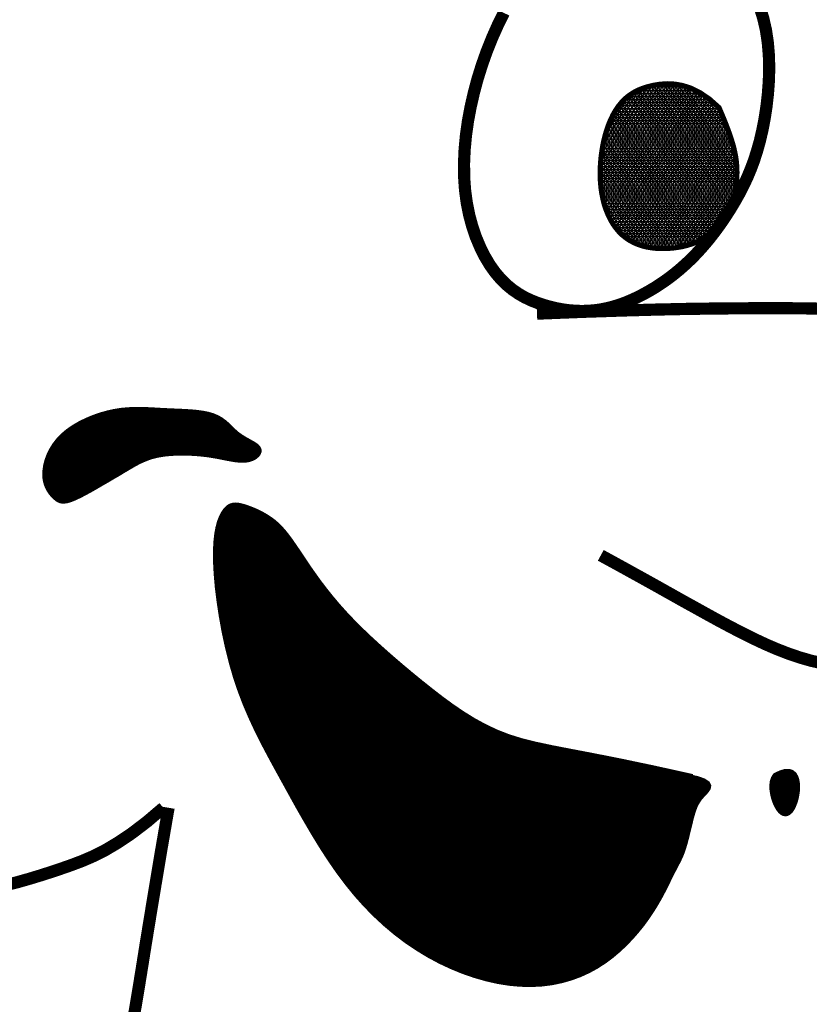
# Model space of a CAD drawing. Header units: feet. Extents: x 24.4 to 32.9, y 2.4 to 13.4.
# Tile 148 of 156: x 31.531 to 31.68, y 4.263 to 4.449. Entities that reach past the tile are written whole.
import ezdxf

# ---------------------------------------------------------------- set-up
doc = ezdxf.new("R2010")
doc.units = ezdxf.units.FT
doc.header["$MEASUREMENT"] = 0
doc.layers.add('FACE', color=7, linetype='Continuous')

msp = doc.modelspace()

# ---------------------------------------------------------------- hatches: boundary and pattern name
at = {"layer": 'FACE', "linetype": 'Continuous'}
h = msp.add_hatch(dxfattribs=at)
h.set_pattern_fill('NET3', scale=0.004606, style=0)
h.set_pattern_definition([(360, (29.66801713, 1.6555652), (1e-19, 0.00057574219), []), (60, (29.66801713, 1.6555652), (-0.00049860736, 0.00028787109), []), (120, (29.66801713, 1.6555652), (-0.00049860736, -0.00028787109), [])])
h.paths.add_polyline_path([(31.66321, 4.43251), (31.66361, 4.43157), (31.66402, 4.4306), (31.66442, 4.4296), (31.66481, 4.4286), (31.66517, 4.42761), (31.6655, 4.42662), (31.6658, 4.42567), (31.66604, 4.42476), (31.66623, 4.42389), (31.66638, 4.42308), (31.66648, 4.42231), (31.66654, 4.42159), (31.66658, 4.42092), (31.66659, 4.42029), (31.66658, 4.41969), (31.66656, 4.41914), (31.66653, 4.41862), (31.6665, 4.41813), (31.66645, 4.41767), (31.66639, 4.41722), (31.66632, 4.41679), (31.66622, 4.41636), (31.66611, 4.41593), (31.66598, 4.4155), (31.66582, 4.41506), (31.66564, 4.4146), (31.66544, 4.41414), (31.66523, 4.41368), (31.665, 4.41322), (31.66477, 4.41276), (31.66453, 4.41231), (31.66428, 4.41186), (31.66404, 4.41143), (31.6638, 4.41101), (31.66356, 4.41062), (31.66332, 4.41024), (31.66308, 4.4099), (31.66285, 4.40958), (31.66262, 4.4093), (31.66239, 4.40906), (31.66217, 4.40886), (31.66195, 4.40869), (31.66173, 4.40854), (31.6615, 4.40842), (31.66127, 4.4083), (31.66102, 4.40819), (31.66076, 4.40807), (31.66048, 4.40793), (31.66017, 4.40777), (31.65984, 4.4076), (31.65947, 4.40741), (31.65907, 4.40722), (31.65861, 4.40702), (31.65811, 4.40682), (31.65755, 4.40664), (31.65693, 4.40646), (31.65624, 4.4063), (31.6555, 4.40617), (31.6547, 4.40606), (31.65388, 4.40598), (31.65302, 4.40594), (31.65215, 4.40594), (31.65128, 4.40599), (31.65041, 4.40609), (31.64956, 4.40624), (31.64873, 4.40645), (31.64792, 4.40672), (31.64714, 4.40706), (31.64639, 4.40746), (31.64567, 4.40794), (31.645, 4.40848), (31.64437, 4.4091), (31.64378, 4.4098), (31.64324, 4.41056), (31.64275, 4.4114), (31.64232, 4.41229), (31.64193, 4.41324), (31.6416, 4.41423), (31.64133, 4.41527), (31.64112, 4.41634), (31.64096, 4.41745), (31.64086, 4.41857), (31.64082, 4.41971), (31.64082, 4.42086), (31.64088, 4.42201), (31.64098, 4.42316), (31.64113, 4.42428), (31.64132, 4.42539), (31.64154, 4.42646), (31.64181, 4.4275), (31.64212, 4.42851), (31.64247, 4.42947), (31.64286, 4.43038), (31.64329, 4.43125), (31.64377, 4.43207), (31.64429, 4.43282), (31.64486, 4.43352), (31.64548, 4.43416), (31.64617, 4.43473), (31.64693, 4.43525), (31.64776, 4.43571), (31.64869, 4.4361), (31.64971, 4.43643), (31.65084, 4.43671), (31.65207, 4.43691), (31.65342, 4.43701), (31.65486, 4.43694), (31.65638, 4.43667), (31.65799, 4.43614), (31.65967, 4.4353), (31.66141, 4.43411)])
edge = h.paths.add_edge_path()
edge.add_line((31.70253, 4.40228), (31.70256, 4.40313))
edge.add_line((31.70256, 4.40313), (31.70259, 4.40386))
edge.add_line((31.70259, 4.40386), (31.70262, 4.4045))
edge.add_line((31.70262, 4.4045), (31.70266, 4.40505))
edge.add_line((31.70266, 4.40505), (31.70269, 4.40553))
edge.add_line((31.70269, 4.40553), (31.70273, 4.40595))
edge.add_line((31.70273, 4.40595), (31.70277, 4.40632))
edge.add_line((31.70277, 4.40632), (31.70281, 4.40666))
edge.add_line((31.70281, 4.40666), (31.70285, 4.40697))
edge.add_line((31.70285, 4.40697), (31.70289, 4.40727))
edge.add_line((31.70289, 4.40727), (31.70294, 4.40755))
edge.add_line((31.70294, 4.40755), (31.70298, 4.40782))
edge.add_line((31.70298, 4.40782), (31.70302, 4.40808))
edge.add_line((31.70302, 4.40808), (31.70307, 4.40832))
edge.add_line((31.70307, 4.40832), (31.70311, 4.40856))
edge.add_line((31.70311, 4.40856), (31.70316, 4.40879))
edge.add_line((31.70316, 4.40879), (31.70321, 4.40902))
edge.add_line((31.70321, 4.40902), (31.70326, 4.40925))
edge.add_line((31.70326, 4.40925), (31.70331, 4.40947))
edge.add_line((31.70331, 4.40947), (31.70337, 4.40969))
edge.add_line((31.70337, 4.40969), (31.70342, 4.40991))
edge.add_line((31.70342, 4.40991), (31.70348, 4.41013))
edge.add_line((31.70348, 4.41013), (31.70354, 4.41034))
edge.add_line((31.70354, 4.41034), (31.7036, 4.41055))
edge.add_line((31.7036, 4.41055), (31.70366, 4.41075))
edge.add_line((31.70366, 4.41075), (31.70373, 4.41096))
edge.add_line((31.70373, 4.41096), (31.70379, 4.41116))
edge.add_line((31.70379, 4.41116), (31.70386, 4.41135))
edge.add_line((31.70386, 4.41135), (31.70393, 4.41155))
edge.add_line((31.70393, 4.41155), (31.704, 4.41174))
edge.add_line((31.704, 4.41174), (31.70407, 4.41193))
edge.add_line((31.70407, 4.41193), (31.70414, 4.41212))
edge.add_line((31.70414, 4.41212), (31.70421, 4.4123))
edge.add_line((31.70421, 4.4123), (31.70429, 4.41249))
edge.add_line((31.70429, 4.41249), (31.70436, 4.41267))
edge.add_line((31.70436, 4.41267), (31.70444, 4.41284))
edge.add_line((31.70444, 4.41284), (31.70452, 4.41302))
edge.add_line((31.70452, 4.41302), (31.7046, 4.41319))
edge.add_line((31.7046, 4.41319), (31.70468, 4.41336))
edge.add_line((31.70468, 4.41336), (31.70476, 4.41353))
edge.add_line((31.70476, 4.41353), (31.70484, 4.4137))
edge.add_line((31.70484, 4.4137), (31.70492, 4.41386))
edge.add_line((31.70492, 4.41386), (31.70501, 4.41402))
edge.add_line((31.70501, 4.41402), (31.70509, 4.41418))
edge.add_line((31.70509, 4.41418), (31.70518, 4.41434))
edge.add_line((31.70518, 4.41434), (31.70527, 4.4145))
edge.add_line((31.70527, 4.4145), (31.70536, 4.41465))
edge.add_line((31.70536, 4.41465), (31.70545, 4.4148))
edge.add_line((31.70545, 4.4148), (31.70554, 4.41495))
edge.add_line((31.70554, 4.41495), (31.70563, 4.4151))
edge.add_line((31.70563, 4.4151), (31.70572, 4.41525))
edge.add_line((31.70572, 4.41525), (31.70581, 4.41539))
edge.add_line((31.70581, 4.41539), (31.7059, 4.41554))
edge.add_line((31.7059, 4.41554), (31.706, 4.41568))
edge.add_line((31.706, 4.41568), (31.70609, 4.41582))
edge.add_line((31.70609, 4.41582), (31.70619, 4.41596))
edge.add_line((31.70619, 4.41596), (31.70628, 4.41609))
edge.add_line((31.70628, 4.41609), (31.70638, 4.41623))
edge.add_line((31.70638, 4.41623), (31.70648, 4.41636))
edge.add_line((31.70648, 4.41636), (31.70658, 4.41649))
edge.add_line((31.70658, 4.41649), (31.70667, 4.41662))
edge.add_line((31.70667, 4.41662), (31.70677, 4.41675))
edge.add_line((31.70677, 4.41675), (31.70687, 4.41688))
edge.add_line((31.70687, 4.41688), (31.70697, 4.41701))
edge.add_line((31.70697, 4.41701), (31.70707, 4.41713))
edge.add_line((31.70707, 4.41713), (31.70717, 4.41725))
edge.add_line((31.70717, 4.41725), (31.70728, 4.41737))
edge.add_line((31.70728, 4.41737), (31.70738, 4.41749))
edge.add_line((31.70738, 4.41749), (31.70748, 4.41761))
edge.add_line((31.70748, 4.41761), (31.70758, 4.41773))
edge.add_line((31.70758, 4.41773), (31.70769, 4.41784))
edge.add_line((31.70769, 4.41784), (31.70779, 4.41795))
edge.add_line((31.70779, 4.41795), (31.70789, 4.41806))
edge.add_line((31.70789, 4.41806), (31.708, 4.41817))
edge.add_line((31.708, 4.41817), (31.7081, 4.41828))
edge.add_line((31.7081, 4.41828), (31.70821, 4.41839))
edge.add_line((31.70821, 4.41839), (31.70831, 4.41849))
edge.add_line((31.70831, 4.41849), (31.70842, 4.4186))
edge.add_line((31.70842, 4.4186), (31.70852, 4.4187))
edge.add_line((31.70852, 4.4187), (31.70863, 4.4188))
edge.add_line((31.70863, 4.4188), (31.70873, 4.4189))
edge.add_line((31.70873, 4.4189), (31.70884, 4.41899))
edge.add_line((31.70884, 4.41899), (31.70895, 4.41909))
edge.add_line((31.70895, 4.41909), (31.70905, 4.41918))
edge.add_line((31.70905, 4.41918), (31.70916, 4.41927))
edge.add_line((31.70916, 4.41927), (31.70927, 4.41936))
edge.add_line((31.70927, 4.41936), (31.70937, 4.41945))
edge.add_line((31.70937, 4.41945), (31.70948, 4.41954))
edge.add_line((31.70948, 4.41954), (31.70959, 4.41962))
edge.add_line((31.70959, 4.41962), (31.70969, 4.41971))
edge.add_line((31.70969, 4.41971), (31.7098, 4.41979))
edge.add_line((31.7098, 4.41979), (31.70991, 4.41987))
edge.add_line((31.70991, 4.41987), (31.71002, 4.41995))
edge.add_line((31.71002, 4.41995), (31.71012, 4.42002))
edge.add_line((31.71012, 4.42002), (31.71023, 4.4201))
edge.add_line((31.71023, 4.4201), (31.71034, 4.42017))
edge.add_line((31.71034, 4.42017), (31.71044, 4.42024))
edge.add_line((31.71044, 4.42024), (31.71055, 4.42031))
edge.add_line((31.71055, 4.42031), (31.71066, 4.42038))
edge.add_line((31.71066, 4.42038), (31.71076, 4.42045))
edge.add_line((31.71076, 4.42045), (31.71087, 4.42051))
edge.add_line((31.71087, 4.42051), (31.71098, 4.42058))
edge.add_line((31.71098, 4.42058), (31.71108, 4.42064))
edge.add_line((31.71108, 4.42064), (31.71119, 4.4207))
edge.add_line((31.71119, 4.4207), (31.7113, 4.42075))
edge.add_line((31.7113, 4.42075), (31.7114, 4.42081))
edge.add_line((31.7114, 4.42081), (31.71151, 4.42086))
edge.add_line((31.71151, 4.42086), (31.71161, 4.42092))
edge.add_line((31.71161, 4.42092), (31.71172, 4.42097))
edge.add_line((31.71172, 4.42097), (31.71182, 4.42102))
edge.add_line((31.71182, 4.42102), (31.71193, 4.42106))
edge.add_line((31.71193, 4.42106), (31.71203, 4.42111))
edge.add_line((31.71203, 4.42111), (31.71213, 4.42115))
edge.add_line((31.71213, 4.42115), (31.71224, 4.4212))
edge.add_line((31.71224, 4.4212), (31.71234, 4.42124))
edge.add_line((31.71234, 4.42124), (31.71244, 4.42127))
edge.add_line((31.71244, 4.42127), (31.71254, 4.42131))
edge.add_line((31.71254, 4.42131), (31.71265, 4.42135))
edge.add_line((31.71265, 4.42135), (31.71275, 4.42138))
edge.add_line((31.71275, 4.42138), (31.71285, 4.42141))
edge.add_line((31.71285, 4.42141), (31.71295, 4.42144))
edge.add_line((31.71295, 4.42144), (31.71305, 4.42147))
edge.add_line((31.71305, 4.42147), (31.71315, 4.42149))
edge.add_line((31.71315, 4.42149), (31.71325, 4.42152))
edge.add_line((31.71325, 4.42152), (31.71334, 4.42154))
edge.add_line((31.71334, 4.42154), (31.71344, 4.42156))
edge.add_line((31.71344, 4.42156), (31.71354, 4.42158))
edge.add_line((31.71354, 4.42158), (31.71364, 4.4216))
edge.add_line((31.71364, 4.4216), (31.71373, 4.42162))
edge.add_line((31.71373, 4.42162), (31.71383, 4.42163))
edge.add_line((31.71383, 4.42163), (31.71392, 4.42164))
edge.add_line((31.71392, 4.42164), (31.71402, 4.42166))
edge.add_line((31.71402, 4.42166), (31.71411, 4.42167))
edge.add_line((31.71411, 4.42167), (31.7142, 4.42168))
edge.add_line((31.7142, 4.42168), (31.71429, 4.4217))
edge.add_line((31.71429, 4.4217), (31.71438, 4.42171))
edge.add_line((31.71438, 4.42171), (31.71447, 4.42173))
edge.add_line((31.71447, 4.42173), (31.71456, 4.42174))
edge.add_line((31.71456, 4.42174), (31.71464, 4.42176))
edge.add_line((31.71464, 4.42176), (31.71473, 4.42178))
edge.add_line((31.71473, 4.42178), (31.71481, 4.42179))
edge.add_line((31.71481, 4.42179), (31.7149, 4.42181))
edge.add_line((31.7149, 4.42181), (31.71499, 4.42182))
edge.add_line((31.71499, 4.42182), (31.71507, 4.42183))
edge.add_line((31.71507, 4.42183), (31.71516, 4.42184))
edge.add_line((31.71516, 4.42184), (31.71525, 4.42185))
edge.add_line((31.71525, 4.42185), (31.71533, 4.42185))
edge.add_line((31.71533, 4.42185), (31.71542, 4.42185))
edge.add_line((31.71542, 4.42185), (31.71551, 4.42185))
edge.add_line((31.71551, 4.42185), (31.7156, 4.42185))
edge.add_line((31.7156, 4.42185), (31.71569, 4.42185))
edge.add_line((31.71569, 4.42185), (31.71579, 4.42184))
edge.add_line((31.71579, 4.42184), (31.71588, 4.42183))
edge.add_line((31.71588, 4.42183), (31.71597, 4.42182))
edge.add_line((31.71597, 4.42182), (31.71607, 4.42181))
edge.add_line((31.71607, 4.42181), (31.71616, 4.4218))
edge.add_line((31.71616, 4.4218), (31.71625, 4.42178))
edge.add_line((31.71625, 4.42178), (31.71633, 4.42177))
edge.add_line((31.71633, 4.42177), (31.71642, 4.42175))
edge.add_line((31.71642, 4.42175), (31.7165, 4.42172))
edge.add_line((31.7165, 4.42172), (31.71658, 4.4217))
edge.add_line((31.71658, 4.4217), (31.71665, 4.42167))
edge.add_line((31.71665, 4.42167), (31.71672, 4.42164))
edge.add_line((31.71672, 4.42164), (31.71679, 4.42161))
edge.add_line((31.71679, 4.42161), (31.71685, 4.42158))
edge.add_line((31.71685, 4.42158), (31.71692, 4.42155))
edge.add_line((31.71692, 4.42155), (31.71698, 4.42152))
edge.add_line((31.71698, 4.42152), (31.71705, 4.42149))
edge.add_line((31.71705, 4.42149), (31.71711, 4.42147))
edge.add_line((31.71711, 4.42147), (31.71718, 4.42144))
edge.add_line((31.71718, 4.42144), (31.71725, 4.42142))
edge.add_line((31.71725, 4.42142), (31.71732, 4.42139))
edge.add_line((31.71732, 4.42139), (31.71739, 4.42137))
edge.add_line((31.71739, 4.42137), (31.71746, 4.42134))
edge.add_line((31.71746, 4.42134), (31.71753, 4.42131))
edge.add_line((31.71753, 4.42131), (31.7176, 4.42128))
edge.add_line((31.7176, 4.42128), (31.71768, 4.42125))
edge.add_line((31.71768, 4.42125), (31.71776, 4.42122))
edge.add_line((31.71776, 4.42122), (31.71784, 4.42118))
edge.add_line((31.71784, 4.42118), (31.71792, 4.42114))
edge.add_line((31.71792, 4.42114), (31.718, 4.4211))
edge.add_line((31.718, 4.4211), (31.71808, 4.42105))
edge.add_line((31.71808, 4.42105), (31.71816, 4.42101))
edge.add_line((31.71816, 4.42101), (31.71823, 4.42096))
edge.add_line((31.71823, 4.42096), (31.71831, 4.4209))
edge.add_line((31.71831, 4.4209), (31.71839, 4.42085))
edge.add_line((31.71839, 4.42085), (31.71847, 4.42079))
edge.add_line((31.71847, 4.42079), (31.71854, 4.42073))
edge.add_line((31.71854, 4.42073), (31.71862, 4.42067))
edge.add_line((31.71862, 4.42067), (31.71869, 4.42061))
edge.add_line((31.71869, 4.42061), (31.71876, 4.42055))
edge.add_line((31.71876, 4.42055), (31.71883, 4.42049))
edge.add_line((31.71883, 4.42049), (31.7189, 4.42043))
edge.add_line((31.7189, 4.42043), (31.71896, 4.42037))
edge.add_line((31.71896, 4.42037), (31.71903, 4.42031))
edge.add_line((31.71903, 4.42031), (31.71909, 4.42024))
edge.add_line((31.71909, 4.42024), (31.71916, 4.42018))
edge.add_line((31.71916, 4.42018), (31.71923, 4.42011))
edge.add_line((31.71923, 4.42011), (31.7193, 4.42005))
edge.add_line((31.7193, 4.42005), (31.71937, 4.41998))
edge.add_line((31.71937, 4.41998), (31.71944, 4.41991))
edge.add_line((31.71944, 4.41991), (31.71952, 4.41984))
edge.add_line((31.71952, 4.41984), (31.7196, 4.41976))
edge.add_line((31.7196, 4.41976), (31.71969, 4.41968))
edge.add_line((31.71969, 4.41968), (31.71978, 4.41959))
edge.add_line((31.71978, 4.41959), (31.71989, 4.4195))
edge.add_line((31.71989, 4.4195), (31.72, 4.4194))
edge.add_line((31.72, 4.4194), (31.72013, 4.41929))
edge.add_line((31.72013, 4.41929), (31.72026, 4.41916))
edge.add_line((31.72026, 4.41916), (31.72041, 4.41903))
edge.add_line((31.72041, 4.41903), (31.72056, 4.41889))
edge.add_line((31.72056, 4.41889), (31.72073, 4.41874))
edge.add_line((31.72073, 4.41874), (31.7209, 4.41858))
edge.add_line((31.7209, 4.41858), (31.72107, 4.4184))
edge.add_line((31.72107, 4.4184), (31.72125, 4.41822))
edge.add_line((31.72125, 4.41822), (31.72143, 4.41803))
edge.add_line((31.72143, 4.41803), (31.72162, 4.41783))
edge.add_line((31.72162, 4.41783), (31.7218, 4.41761))
edge.add_line((31.7218, 4.41761), (31.72199, 4.41739))
edge.add_line((31.72199, 4.41739), (31.72219, 4.41715))
edge.add_line((31.72219, 4.41715), (31.72239, 4.4169))
edge.add_line((31.72239, 4.4169), (31.7226, 4.41663))
edge.add_line((31.7226, 4.41663), (31.72282, 4.41634))
edge.add_line((31.72282, 4.41634), (31.72306, 4.41604))
edge.add_line((31.72306, 4.41604), (31.7233, 4.41572))
edge.add_line((31.7233, 4.41572), (31.72356, 4.41538))
edge.add_line((31.72356, 4.41538), (31.72381, 4.41503))
edge.add_line((31.72381, 4.41503), (31.72407, 4.41466))
edge.add_line((31.72407, 4.41466), (31.72432, 4.4143))
edge.add_line((31.72432, 4.4143), (31.72456, 4.41393))
edge.add_line((31.72456, 4.41393), (31.72479, 4.41356))
edge.add_line((31.72479, 4.41356), (31.725, 4.41319))
edge.add_line((31.725, 4.41319), (31.72518, 4.41282))
edge.add_line((31.72518, 4.41282), (31.72534, 4.41247))
edge.add_line((31.72534, 4.41247), (31.72548, 4.41211))
edge.add_line((31.72548, 4.41211), (31.72561, 4.41176))
edge.add_line((31.72561, 4.41176), (31.72572, 4.4114))
edge.add_line((31.72572, 4.4114), (31.72581, 4.41105))
edge.add_line((31.72581, 4.41105), (31.7259, 4.41069))
edge.add_line((31.7259, 4.41069), (31.72597, 4.41033))
edge.add_line((31.72597, 4.41033), (31.72604, 4.40996))
edge.add_line((31.72604, 4.40996), (31.72611, 4.40958))
edge.add_line((31.72611, 4.40958), (31.72616, 4.40919))
edge.add_line((31.72616, 4.40919), (31.72621, 4.40878))
edge.add_line((31.72621, 4.40878), (31.72625, 4.40835))
edge.add_line((31.72625, 4.40835), (31.72627, 4.40789))
edge.add_line((31.72627, 4.40789), (31.72629, 4.4074))
edge.add_line((31.72629, 4.4074), (31.7263, 4.40689))
edge.add_line((31.7263, 4.40689), (31.72629, 4.40633))
edge.add_line((31.72629, 4.40633), (31.72627, 4.40575))
edge.add_line((31.72627, 4.40575), (31.72624, 4.40514))
edge.add_line((31.72624, 4.40514), (31.72618, 4.40452))
edge.add_line((31.72618, 4.40452), (31.72611, 4.40389))
edge.add_line((31.72611, 4.40389), (31.72602, 4.40326))
edge.add_line((31.72602, 4.40326), (31.72591, 4.40263))
edge.add_line((31.72591, 4.40263), (31.72578, 4.40201))
edge.add_line((31.72578, 4.40201), (31.72562, 4.40141))
edge.add_line((31.72562, 4.40141), (31.72544, 4.40083))
edge.add_line((31.72544, 4.40083), (31.72523, 4.40027))
edge.add_line((31.72523, 4.40027), (31.725, 4.39973))
edge.add_line((31.725, 4.39973), (31.72474, 4.39921))
edge.add_line((31.72474, 4.39921), (31.72446, 4.39871))
edge.add_line((31.72446, 4.39871), (31.72416, 4.39824))
edge.add_line((31.72416, 4.39824), (31.72383, 4.39779))
edge.add_line((31.72383, 4.39779), (31.72347, 4.39736))
edge.add_line((31.72347, 4.39736), (31.7231, 4.39696))
edge.add_line((31.7231, 4.39696), (31.72271, 4.39657))
edge.add_line((31.72271, 4.39657), (31.7223, 4.3962))
edge.add_line((31.7223, 4.3962), (31.72188, 4.39584))
edge.add_line((31.72188, 4.39584), (31.72145, 4.39549))
edge.add_line((31.72145, 4.39549), (31.72101, 4.39514))
edge.add_line((31.72101, 4.39514), (31.72057, 4.3948))
edge.add_line((31.72057, 4.3948), (31.72014, 4.39446))
edge.add_line((31.72014, 4.39446), (31.71969, 4.39412))
edge.add_line((31.71969, 4.39412), (31.71925, 4.3938))
edge.add_line((31.71925, 4.3938), (31.71879, 4.39348))
edge.add_line((31.71879, 4.39348), (31.71833, 4.39319))
edge.add_line((31.71833, 4.39319), (31.71786, 4.39292))
edge.add_line((31.71786, 4.39292), (31.71737, 4.39267))
edge.add_line((31.71737, 4.39267), (31.71687, 4.39246))
edge.add_line((31.71687, 4.39246), (31.71635, 4.39228))
edge.add_line((31.71635, 4.39228), (31.71581, 4.39214))
edge.add_line((31.71581, 4.39214), (31.71526, 4.39203))
edge.add_line((31.71526, 4.39203), (31.71471, 4.39195))
edge.add_line((31.71471, 4.39195), (31.71414, 4.3919))
edge.add_line((31.71414, 4.3919), (31.71358, 4.39187))
edge.add_line((31.71358, 4.39187), (31.71301, 4.39186))
edge.add_line((31.71301, 4.39186), (31.71245, 4.39188))
edge.add_line((31.71245, 4.39188), (31.71189, 4.39191))
edge.add_line((31.71189, 4.39191), (31.71134, 4.39196))
edge.add_line((31.71134, 4.39196), (31.7108, 4.39203))
edge.add_line((31.7108, 4.39203), (31.71028, 4.39212))
edge.add_line((31.71028, 4.39212), (31.70978, 4.39223))
edge.add_line((31.70978, 4.39223), (31.7093, 4.39235))
edge.add_line((31.7093, 4.39235), (31.70884, 4.39249))
edge.add_line((31.70884, 4.39249), (31.70841, 4.39266))
edge.add_line((31.70841, 4.39266), (31.70801, 4.39284))
edge.add_line((31.70801, 4.39284), (31.70764, 4.39304))
edge.add_line((31.70764, 4.39304), (31.70728, 4.39328))
edge.add_line((31.70728, 4.39328), (31.70693, 4.39355))
edge.add_line((31.70693, 4.39355), (31.70659, 4.39387))
edge.add_line((31.70659, 4.39387), (31.70626, 4.39424))
edge.add_line((31.70626, 4.39424), (31.70591, 4.39467))
edge.add_line((31.70591, 4.39467), (31.70555, 4.39516))
edge.add_line((31.70555, 4.39516), (31.70518, 4.39572))
edge.add_line((31.70518, 4.39572), (31.70479, 4.39635))
edge.add_line((31.70479, 4.39635), (31.7044, 4.39708))
edge.add_line((31.7044, 4.39708), (31.70402, 4.39789))
edge.add_line((31.70402, 4.39789), (31.70364, 4.3988))
edge.add_line((31.70364, 4.3988), (31.70328, 4.39982))
edge.add_line((31.70328, 4.39982), (31.70294, 4.40095))
edge.add_line((31.70294, 4.40095), (31.70263, 4.40221))
h = msp.add_hatch(dxfattribs=at)
h.set_pattern_fill('NET3', scale=0.001151, style=0)
h.set_pattern_definition([(360, (29.66801713, 1.65556517), (4e-20, 0.000143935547), []), (60, (29.66801713, 1.65556517), (-0.00012465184, 7.19677734e-05), []), (120, (29.66801713, 1.65556517), (-0.00012465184, -7.19677734e-05), [])])
h.paths.add_polyline_path([(31.67381, 4.30663), (31.67486, 4.30713), (31.67572, 4.30737), (31.67642, 4.30738), (31.67697, 4.30718), (31.67739, 4.30682), (31.67768, 4.30632), (31.67788, 4.30572), (31.67798, 4.30505), (31.678, 4.30433), (31.67796, 4.3036), (31.67785, 4.30287), (31.6777, 4.30217), (31.67749, 4.3015), (31.67725, 4.3009), (31.67698, 4.30037), (31.67669, 4.29995), (31.67638, 4.29965), (31.67606, 4.29947), (31.67573, 4.2994), (31.67539, 4.29946), (31.67506, 4.29964), (31.67473, 4.29993), (31.67441, 4.30035), (31.6741, 4.30088), (31.6738, 4.30153), (31.67354, 4.30226), (31.67334, 4.30304), (31.67321, 4.30385), (31.67317, 4.30464), (31.67324, 4.30539), (31.67345, 4.30606)])
h.paths.add_polyline_path([(31.53794, 4.35921), (31.53763, 4.35953), (31.53732, 4.35991), (31.53702, 4.36034), (31.53675, 4.36082), (31.53651, 4.36137), (31.53632, 4.36198), (31.5362, 4.36266), (31.53616, 4.36341), (31.53621, 4.36423), (31.53635, 4.36512), (31.53659, 4.36604), (31.53695, 4.36699), (31.53741, 4.36794), (31.538, 4.36889), (31.53871, 4.36981), (31.53955, 4.37069), (31.54052, 4.37151), (31.54161, 4.37226), (31.54279, 4.37295), (31.54404, 4.37356), (31.54533, 4.3741), (31.54664, 4.37456), (31.54796, 4.37493), (31.54925, 4.37522), (31.5505, 4.37542), (31.55172, 4.37554), (31.55291, 4.3756), (31.55408, 4.37561), (31.55524, 4.37558), (31.55641, 4.37552), (31.55759, 4.37545), (31.55879, 4.37539), (31.56001, 4.37533), (31.56125, 4.37528), (31.56248, 4.37522), (31.56368, 4.37515), (31.56483, 4.37504), (31.56593, 4.37489), (31.56693, 4.37469), (31.56784, 4.37442), (31.56863, 4.37408), (31.56932, 4.37369), (31.56994, 4.37324), (31.57049, 4.37277), (31.571, 4.37228), (31.5715, 4.37179), (31.572, 4.37131), (31.57253, 4.37087), (31.5731, 4.37047), (31.57368, 4.3701), (31.57427, 4.36977), (31.57484, 4.36945), (31.57536, 4.36916), (31.57581, 4.36887), (31.57617, 4.36858), (31.57641, 4.36828), (31.57653, 4.36797), (31.57652, 4.36766), (31.5764, 4.36735), (31.57619, 4.36705), (31.57589, 4.36678), (31.57553, 4.36653), (31.5751, 4.36633), (31.57464, 4.36618), (31.57414, 4.36609), (31.57361, 4.36605), (31.57306, 4.36605), (31.57249, 4.3661), (31.57191, 4.36617), (31.57132, 4.36627), (31.57071, 4.36638), (31.57011, 4.3665), (31.5695, 4.36662), (31.56889, 4.36674), (31.56826, 4.36686), (31.5676, 4.36696), (31.56692, 4.36707), (31.5662, 4.36716), (31.56543, 4.36724), (31.56461, 4.36731), (31.56373, 4.36736), (31.56281, 4.36739), (31.56186, 4.3674), (31.56089, 4.36738), (31.55991, 4.36733), (31.55895, 4.36724), (31.55802, 4.36711), (31.55712, 4.36694), (31.55628, 4.36672), (31.55549, 4.36645), (31.55474, 4.36615), (31.55403, 4.36583), (31.55335, 4.36548), (31.55271, 4.36512), (31.55208, 4.36475), (31.55147, 4.36439), (31.55086, 4.36403), (31.55027, 4.36367), (31.54967, 4.36331), (31.54906, 4.36296), (31.54844, 4.36259), (31.54781, 4.36222), (31.54714, 4.36184), (31.54645, 4.36144), (31.54573, 4.36102), (31.54499, 4.36059), (31.54424, 4.36018), (31.54349, 4.35977), (31.54277, 4.3594), (31.54207, 4.35906), (31.54143, 4.35878), (31.54085, 4.35856), (31.54034, 4.35842), (31.5399, 4.35835), (31.5395, 4.35834), (31.53915, 4.3584), (31.53883, 4.35852), (31.53853, 4.3587), (31.53824, 4.35893)])
edge = h.paths.add_edge_path()
edge.add_line((31.65821, 4.3064), (31.6509, 4.30802))
edge.add_line((31.6509, 4.30802), (31.64475, 4.30931))
edge.add_line((31.64475, 4.30931), (31.6396, 4.31033))
edge.add_line((31.6396, 4.31033), (31.6353, 4.31115))
edge.add_line((31.6353, 4.31115), (31.63169, 4.31185))
edge.add_line((31.63169, 4.31185), (31.62864, 4.3125))
edge.add_line((31.62864, 4.3125), (31.62598, 4.31316))
edge.add_line((31.62598, 4.31316), (31.62357, 4.31391))
edge.add_line((31.62357, 4.31391), (31.62128, 4.3148))
edge.add_line((31.62128, 4.3148), (31.61908, 4.31584))
edge.add_line((31.61908, 4.31584), (31.61695, 4.317))
edge.add_line((31.61695, 4.317), (31.61489, 4.31828))
edge.add_line((31.61489, 4.31828), (31.61287, 4.31965))
edge.add_line((31.61287, 4.31965), (31.61089, 4.3211))
edge.add_line((31.61089, 4.3211), (31.60894, 4.32261))
edge.add_line((31.60894, 4.32261), (31.60699, 4.32416))
edge.add_line((31.60699, 4.32416), (31.60505, 4.32575))
edge.add_line((31.60505, 4.32575), (31.60313, 4.32736))
edge.add_line((31.60313, 4.32736), (31.60124, 4.32899))
edge.add_line((31.60124, 4.32899), (31.59939, 4.33063))
edge.add_line((31.59939, 4.33063), (31.5976, 4.33226))
edge.add_line((31.5976, 4.33226), (31.59589, 4.33389))
edge.add_line((31.59589, 4.33389), (31.59427, 4.3355))
edge.add_line((31.59427, 4.3355), (31.59276, 4.33709))
edge.add_line((31.59276, 4.33709), (31.59136, 4.33865))
edge.add_line((31.59136, 4.33865), (31.59008, 4.34017))
edge.add_line((31.59008, 4.34017), (31.5889, 4.34165))
edge.add_line((31.5889, 4.34165), (31.58782, 4.34307))
edge.add_line((31.58782, 4.34307), (31.58684, 4.34443))
edge.add_line((31.58684, 4.34443), (31.58593, 4.34573))
edge.add_line((31.58593, 4.34573), (31.58511, 4.34694))
edge.add_line((31.58511, 4.34694), (31.58435, 4.34808))
edge.add_line((31.58435, 4.34808), (31.58365, 4.34913))
edge.add_line((31.58365, 4.34913), (31.58299, 4.35009))
edge.add_line((31.58299, 4.35009), (31.58238, 4.35097))
edge.add_line((31.58238, 4.35097), (31.58178, 4.35178))
edge.add_line((31.58178, 4.35178), (31.58119, 4.35252))
edge.add_line((31.58119, 4.35252), (31.58059, 4.35319))
edge.add_line((31.58059, 4.35319), (31.57998, 4.35381))
edge.add_line((31.57998, 4.35381), (31.57933, 4.35438))
edge.add_line((31.57933, 4.35438), (31.57864, 4.3549))
edge.add_line((31.57864, 4.3549), (31.57792, 4.35538))
edge.add_line((31.57792, 4.35538), (31.57718, 4.35581))
edge.add_line((31.57718, 4.35581), (31.57644, 4.3562))
edge.add_line((31.57644, 4.3562), (31.5757, 4.35654))
edge.add_line((31.5757, 4.35654), (31.57499, 4.35683))
edge.add_line((31.57499, 4.35683), (31.57431, 4.35708))
edge.add_line((31.57431, 4.35708), (31.57367, 4.35729))
edge.add_line((31.57367, 4.35729), (31.57309, 4.35745))
edge.add_line((31.57309, 4.35745), (31.57257, 4.35755))
edge.add_line((31.57257, 4.35755), (31.57209, 4.35759))
edge.add_line((31.57209, 4.35759), (31.57165, 4.35755))
edge.add_line((31.57165, 4.35755), (31.57124, 4.35743))
edge.add_line((31.57124, 4.35743), (31.57085, 4.35722))
edge.add_line((31.57085, 4.35722), (31.57048, 4.3569))
edge.add_line((31.57048, 4.3569), (31.57011, 4.35648))
edge.add_line((31.57011, 4.35648), (31.56975, 4.35593))
edge.add_line((31.56975, 4.35593), (31.56941, 4.35524))
edge.add_line((31.56941, 4.35524), (31.56908, 4.35438))
edge.add_line((31.56908, 4.35438), (31.5688, 4.35334))
edge.add_line((31.5688, 4.35334), (31.56857, 4.3521))
edge.add_line((31.56857, 4.3521), (31.56841, 4.35063))
edge.add_line((31.56841, 4.35063), (31.56833, 4.34892))
edge.add_line((31.56833, 4.34892), (31.56834, 4.34694))
edge.add_line((31.56834, 4.34694), (31.56846, 4.34468))
edge.add_line((31.56846, 4.34468), (31.56867, 4.34219))
edge.add_line((31.56867, 4.34219), (31.569, 4.33952))
edge.add_line((31.569, 4.33952), (31.56942, 4.33671))
edge.add_line((31.56942, 4.33671), (31.56994, 4.33383))
edge.add_line((31.56994, 4.33383), (31.57056, 4.33093))
edge.add_line((31.57056, 4.33093), (31.57127, 4.32806))
edge.add_line((31.57127, 4.32806), (31.57207, 4.32528))
edge.add_line((31.57207, 4.32528), (31.57297, 4.32261))
edge.add_line((31.57297, 4.32261), (31.57394, 4.32006))
edge.add_line((31.57394, 4.32006), (31.575, 4.3176))
edge.add_line((31.575, 4.3176), (31.57612, 4.31519))
edge.add_line((31.57612, 4.31519), (31.5773, 4.31283))
edge.add_line((31.5773, 4.31283), (31.57854, 4.31048))
edge.add_line((31.57854, 4.31048), (31.57982, 4.30812))
edge.add_line((31.57982, 4.30812), (31.58114, 4.30572))
edge.add_line((31.58114, 4.30572), (31.58249, 4.30327))
edge.add_line((31.58249, 4.30327), (31.58387, 4.30078))
edge.add_line((31.58387, 4.30078), (31.5853, 4.29828))
edge.add_line((31.5853, 4.29828), (31.58676, 4.29578))
edge.add_line((31.58676, 4.29578), (31.58827, 4.29331))
edge.add_line((31.58827, 4.29331), (31.58983, 4.2909))
edge.add_line((31.58983, 4.2909), (31.59144, 4.28856))
edge.add_line((31.59144, 4.28856), (31.59311, 4.28633))
edge.add_line((31.59311, 4.28633), (31.59484, 4.2842))
edge.add_line((31.59484, 4.2842), (31.59663, 4.2822))
edge.add_line((31.59663, 4.2822), (31.59847, 4.28033))
edge.add_line((31.59847, 4.28033), (31.60037, 4.27857))
edge.add_line((31.60037, 4.27857), (31.60232, 4.27693))
edge.add_line((31.60232, 4.27693), (31.60432, 4.27542))
edge.add_line((31.60432, 4.27542), (31.60638, 4.27403))
edge.add_line((31.60638, 4.27403), (31.60848, 4.27275))
edge.add_line((31.60848, 4.27275), (31.61062, 4.2716))
edge.add_line((31.61062, 4.2716), (31.6128, 4.27058))
edge.add_line((31.6128, 4.27058), (31.61499, 4.26968))
edge.add_line((31.61499, 4.26968), (31.61719, 4.26892))
edge.add_line((31.61719, 4.26892), (31.61938, 4.26829))
edge.add_line((31.61938, 4.26829), (31.62155, 4.2678))
edge.add_line((31.62155, 4.2678), (31.62369, 4.26746))
edge.add_line((31.62369, 4.26746), (31.62578, 4.26727))
edge.add_line((31.62578, 4.26727), (31.62781, 4.26722))
edge.add_line((31.62781, 4.26722), (31.62978, 4.26732))
edge.add_line((31.62978, 4.26732), (31.63168, 4.26756))
edge.add_line((31.63168, 4.26756), (31.63352, 4.26794))
edge.add_line((31.63352, 4.26794), (31.63529, 4.26844))
edge.add_line((31.63529, 4.26844), (31.63699, 4.26907))
edge.add_line((31.63699, 4.26907), (31.63861, 4.26981))
edge.add_line((31.63861, 4.26981), (31.64017, 4.27067))
edge.add_line((31.64017, 4.27067), (31.64164, 4.27163))
edge.add_line((31.64164, 4.27163), (31.64304, 4.27268))
edge.add_line((31.64304, 4.27268), (31.64436, 4.2738))
edge.add_line((31.64436, 4.2738), (31.6456, 4.27498))
edge.add_line((31.6456, 4.27498), (31.64675, 4.27619))
edge.add_line((31.64675, 4.27619), (31.64782, 4.27743))
edge.add_line((31.64782, 4.27743), (31.64881, 4.27866))
edge.add_line((31.64881, 4.27866), (31.6497, 4.27989))
edge.add_line((31.6497, 4.27989), (31.6505, 4.28109))
edge.add_line((31.6505, 4.28109), (31.65122, 4.28224))
edge.add_line((31.65122, 4.28224), (31.65187, 4.28336))
edge.add_line((31.65187, 4.28336), (31.65245, 4.28442))
edge.add_line((31.65245, 4.28442), (31.65296, 4.28542))
edge.add_line((31.65296, 4.28542), (31.65342, 4.28635))
edge.add_line((31.65342, 4.28635), (31.65384, 4.2872))
edge.add_line((31.65384, 4.2872), (31.65422, 4.28798))
edge.add_line((31.65422, 4.28798), (31.65457, 4.28866))
edge.add_line((31.65457, 4.28866), (31.65489, 4.28928))
edge.add_line((31.65489, 4.28928), (31.65519, 4.28984))
edge.add_line((31.65519, 4.28984), (31.65546, 4.29037))
edge.add_line((31.65546, 4.29037), (31.65572, 4.29089))
edge.add_line((31.65572, 4.29089), (31.65596, 4.29141))
edge.add_line((31.65596, 4.29141), (31.65619, 4.29197))
edge.add_line((31.65619, 4.29197), (31.65641, 4.29257))
edge.add_line((31.65641, 4.29257), (31.65662, 4.29323))
edge.add_line((31.65662, 4.29323), (31.65683, 4.29394))
edge.add_line((31.65683, 4.29394), (31.65703, 4.29469))
edge.add_line((31.65703, 4.29469), (31.65722, 4.29546))
edge.add_line((31.65722, 4.29546), (31.65741, 4.29623))
edge.add_line((31.65741, 4.29623), (31.6576, 4.297))
edge.add_line((31.6576, 4.297), (31.65778, 4.29775))
edge.add_line((31.65778, 4.29775), (31.65795, 4.29846))
edge.add_line((31.65795, 4.29846), (31.65813, 4.29912))
edge.add_line((31.65813, 4.29912), (31.65831, 4.29973))
edge.add_line((31.65831, 4.29973), (31.6585, 4.3003))
edge.add_line((31.6585, 4.3003), (31.65871, 4.30084))
edge.add_line((31.65871, 4.30084), (31.65896, 4.30136))
edge.add_line((31.65896, 4.30136), (31.65926, 4.30185))
edge.add_line((31.65926, 4.30185), (31.6596, 4.30234))
edge.add_line((31.6596, 4.30234), (31.66, 4.30281))
edge.add_line((31.66, 4.30281), (31.66045, 4.30329))
edge.add_line((31.66045, 4.30329), (31.66088, 4.30376))
edge.add_line((31.66088, 4.30376), (31.66118, 4.30422))
edge.add_line((31.66118, 4.30422), (31.66126, 4.30468))
edge.add_line((31.66126, 4.30468), (31.66103, 4.30513))
edge.add_line((31.66103, 4.30513), (31.66038, 4.30557))
edge.add_line((31.66038, 4.30557), (31.65921, 4.306))
edge.add_line((31.65921, 4.306), (31.65744, 4.30641))

# ---------------------------------------------------------------- linework, layer by layer
at = {"layer": 'FACE', "color": 7}
for points, const_width in [([(31.67087, 4.45154), (31.67154, 4.44937), (31.67206, 4.4471), (31.67241, 4.44475), (31.67261, 4.44233), (31.67267, 4.43989), (31.6726, 4.43745), (31.67242, 4.43503), (31.67215, 4.43267), (31.6718, 4.4304), (31.67138, 4.42825), (31.67091, 4.42623), (31.67038, 4.42434), (31.66981, 4.42256), (31.66918, 4.42088), (31.66851, 4.41928), (31.66778, 4.41774), (31.66701, 4.41624), (31.66618, 4.41478), (31.66531, 4.41333), (31.66439, 4.4119), (31.66344, 4.4105), (31.66244, 4.40913), (31.66141, 4.40781), (31.66034, 4.40653), (31.65925, 4.40531), (31.65814, 4.40415), (31.657, 4.40306), (31.65584, 4.40203), (31.65468, 4.40108), (31.6535, 4.40018), (31.65232, 4.39936), (31.65114, 4.39859), (31.64996, 4.39789), (31.64879, 4.39725), (31.64764, 4.39667), (31.64649, 4.39614), (31.64535, 4.39568), (31.64421, 4.39528), (31.64307, 4.39494), (31.64193, 4.39466), (31.64079, 4.39444), (31.63965, 4.39429), (31.63849, 4.3942), (31.63732, 4.39417), (31.63615, 4.39421), (31.63497, 4.3943), (31.63379, 4.39446), (31.6326, 4.39468), (31.6314, 4.39496), (31.6302, 4.3953), (31.629, 4.3957), (31.6278, 4.39617), (31.62661, 4.39674), (31.62544, 4.39741), (31.62429, 4.3982), (31.62316, 4.39913), (31.62207, 4.40021), (31.62102, 4.40145), (31.62001, 4.40287), (31.61906, 4.40447), (31.61819, 4.40622), (31.61739, 4.40812), (31.6167, 4.41015), (31.61612, 4.41232), (31.61567, 4.41459), (31.61535, 4.41697), (31.61518, 4.41944), (31.61516, 4.42198), (31.61527, 4.42458), (31.61552, 4.42723), (31.61589, 4.4299), (31.61639, 4.43258), (31.617, 4.43526), (31.61771, 4.43792), (31.61853, 4.44054), (31.61944, 4.44311), (31.62044, 4.44562), (31.62152, 4.44804), (31.62266, 4.45037)], 0.0023), ([(31.66321, 4.43251), (31.66361, 4.43157), (31.66402, 4.4306), (31.66442, 4.4296), (31.66481, 4.4286), (31.66517, 4.42761), (31.6655, 4.42662), (31.6658, 4.42567), (31.66604, 4.42476), (31.66623, 4.42389), (31.66638, 4.42308), (31.66648, 4.42231), (31.66654, 4.42159), (31.66658, 4.42092), (31.66659, 4.42029), (31.66658, 4.41969), (31.66656, 4.41914), (31.66653, 4.41862), (31.6665, 4.41813), (31.66645, 4.41767), (31.66639, 4.41722), (31.66632, 4.41679), (31.66622, 4.41636), (31.66611, 4.41593), (31.66598, 4.4155), (31.66582, 4.41506), (31.66564, 4.4146), (31.66544, 4.41414), (31.66523, 4.41368), (31.665, 4.41322), (31.66477, 4.41276), (31.66453, 4.41231), (31.66428, 4.41186), (31.66404, 4.41143), (31.6638, 4.41101), (31.66356, 4.41062), (31.66332, 4.41024), (31.66308, 4.4099), (31.66285, 4.40958), (31.66262, 4.4093), (31.66239, 4.40906), (31.66217, 4.40886), (31.66195, 4.40869), (31.66173, 4.40854), (31.6615, 4.40842), (31.66127, 4.4083), (31.66102, 4.40819), (31.66076, 4.40807), (31.66048, 4.40793), (31.66017, 4.40777), (31.65984, 4.4076), (31.65947, 4.40741), (31.65907, 4.40722), (31.65861, 4.40702), (31.65811, 4.40682), (31.65755, 4.40664), (31.65693, 4.40646), (31.65624, 4.4063), (31.6555, 4.40617), (31.6547, 4.40606), (31.65388, 4.40598), (31.65302, 4.40594), (31.65215, 4.40594), (31.65128, 4.40599), (31.65041, 4.40609), (31.64956, 4.40624), (31.64873, 4.40645), (31.64792, 4.40672), (31.64714, 4.40706), (31.64639, 4.40746), (31.64567, 4.40794), (31.645, 4.40848), (31.64437, 4.4091), (31.64378, 4.4098), (31.64324, 4.41056), (31.64275, 4.4114), (31.64232, 4.41229), (31.64193, 4.41324), (31.6416, 4.41423), (31.64133, 4.41527), (31.64112, 4.41634), (31.64096, 4.41745), (31.64086, 4.41857), (31.64082, 4.41971), (31.64082, 4.42086), (31.64088, 4.42201), (31.64098, 4.42316), (31.64113, 4.42428), (31.64132, 4.42539), (31.64154, 4.42646), (31.64181, 4.4275), (31.64212, 4.42851), (31.64247, 4.42947), (31.64286, 4.43038), (31.64329, 4.43125), (31.64377, 4.43207), (31.64429, 4.43282), (31.64486, 4.43352), (31.64548, 4.43416), (31.64617, 4.43473), (31.64693, 4.43525), (31.64776, 4.43571), (31.64869, 4.4361), (31.64971, 4.43643), (31.65084, 4.43671), (31.65207, 4.43691), (31.65342, 4.43701), (31.65486, 4.43694), (31.65638, 4.43667), (31.65799, 4.43614), (31.65967, 4.4353), (31.66141, 4.43411), (31.66321, 4.43251)], 0.000969), ([(31.62891, 4.39367), (31.63753, 4.39401), (31.64501, 4.39426), (31.65147, 4.39444), (31.65704, 4.39456), (31.66184, 4.39463), (31.66599, 4.39467), (31.66961, 4.39469), (31.67284, 4.39469), (31.67576, 4.39469), (31.67844, 4.39468), (31.68092, 4.39464), (31.68321, 4.39457)], 0.0023), ([(31.65821, 4.3064), (31.6509, 4.30802), (31.64475, 4.30931), (31.6396, 4.31033), (31.6353, 4.31115), (31.63169, 4.31185), (31.62864, 4.3125), (31.62598, 4.31316), (31.62357, 4.31391), (31.62128, 4.3148), (31.61908, 4.31584), (31.61695, 4.317), (31.61489, 4.31828), (31.61287, 4.31965), (31.61089, 4.3211), (31.60894, 4.32261), (31.60699, 4.32416), (31.60505, 4.32575), (31.60313, 4.32736), (31.60124, 4.32899), (31.59939, 4.33063), (31.5976, 4.33226), (31.59589, 4.33389), (31.59427, 4.3355), (31.59276, 4.33709), (31.59136, 4.33865), (31.59008, 4.34017), (31.5889, 4.34165), (31.58782, 4.34307), (31.58684, 4.34443), (31.58593, 4.34573), (31.58511, 4.34694), (31.58435, 4.34808), (31.58365, 4.34913), (31.58299, 4.35009), (31.58238, 4.35097), (31.58178, 4.35178), (31.58119, 4.35252), (31.58059, 4.35319), (31.57998, 4.35381), (31.57933, 4.35438), (31.57864, 4.3549), (31.57792, 4.35538), (31.57718, 4.35581), (31.57644, 4.3562), (31.5757, 4.35654), (31.57499, 4.35683), (31.57431, 4.35708), (31.57367, 4.35729), (31.57309, 4.35745), (31.57257, 4.35755), (31.57209, 4.35759), (31.57165, 4.35755), (31.57124, 4.35743), (31.57085, 4.35722), (31.57048, 4.3569), (31.57011, 4.35648), (31.56975, 4.35593), (31.56941, 4.35524), (31.56908, 4.35438), (31.5688, 4.35334), (31.56857, 4.3521), (31.56841, 4.35063), (31.56833, 4.34892), (31.56834, 4.34694), (31.56846, 4.34468), (31.56867, 4.34219), (31.569, 4.33952), (31.56942, 4.33671), (31.56994, 4.33383), (31.57056, 4.33093), (31.57127, 4.32806), (31.57207, 4.32528), (31.57297, 4.32261), (31.57394, 4.32006), (31.575, 4.3176), (31.57612, 4.31519), (31.5773, 4.31283), (31.57854, 4.31048), (31.57982, 4.30812), (31.58114, 4.30572), (31.58249, 4.30327), (31.58387, 4.30078), (31.5853, 4.29828), (31.58676, 4.29578), (31.58827, 4.29331), (31.58983, 4.2909), (31.59144, 4.28856), (31.59311, 4.28633), (31.59484, 4.2842), (31.59663, 4.2822), (31.59847, 4.28033), (31.60037, 4.27857), (31.60232, 4.27693), (31.60432, 4.27542), (31.60638, 4.27403), (31.60848, 4.27275), (31.61062, 4.2716), (31.6128, 4.27058), (31.61499, 4.26968), (31.61719, 4.26892), (31.61938, 4.26829), (31.62155, 4.2678), (31.62369, 4.26746), (31.62578, 4.26727), (31.62781, 4.26722), (31.62978, 4.26732), (31.63168, 4.26756), (31.63352, 4.26794), (31.63529, 4.26844), (31.63699, 4.26907), (31.63861, 4.26981), (31.64017, 4.27067), (31.64164, 4.27163), (31.64304, 4.27268), (31.64436, 4.2738), (31.6456, 4.27498), (31.64675, 4.27619), (31.64782, 4.27743), (31.64881, 4.27866), (31.6497, 4.27989), (31.6505, 4.28109), (31.65122, 4.28224), (31.65187, 4.28336), (31.65245, 4.28442), (31.65296, 4.28542), (31.65342, 4.28635), (31.65384, 4.2872), (31.65422, 4.28798), (31.65457, 4.28866), (31.65489, 4.28928), (31.65519, 4.28984), (31.65546, 4.29037), (31.65572, 4.29089), (31.65596, 4.29141), (31.65619, 4.29197), (31.65641, 4.29257), (31.65662, 4.29323), (31.65683, 4.29394), (31.65703, 4.29469), (31.65722, 4.29546), (31.65741, 4.29623), (31.6576, 4.297), (31.65778, 4.29775), (31.65795, 4.29846), (31.65813, 4.29912), (31.65831, 4.29973), (31.6585, 4.3003), (31.65871, 4.30084), (31.65896, 4.30136), (31.65926, 4.30185), (31.6596, 4.30234), (31.66, 4.30281), (31.66045, 4.30329), (31.66088, 4.30376), (31.66118, 4.30422), (31.66126, 4.30468), (31.66103, 4.30513), (31.66038, 4.30557), (31.65921, 4.306), (31.65744, 4.30641)], 0.000969), ([(31.68267, 4.32777), (31.68055, 4.32825), (31.67842, 4.32886), (31.67628, 4.32959), (31.67412, 4.33043), (31.67196, 4.33136), (31.66979, 4.33238), (31.66761, 4.33346), (31.66543, 4.33459), (31.66325, 4.33575), (31.66106, 4.33695), (31.65881, 4.3382), (31.65644, 4.33951), (31.65391, 4.34093), (31.65115, 4.34248), (31.6481, 4.34417), (31.64472, 4.34604), (31.64093, 4.34811)], 0.0023), ([(31.67381, 4.30663), (31.67486, 4.30713), (31.67572, 4.30737), (31.67642, 4.30738), (31.67697, 4.30718), (31.67739, 4.30682), (31.67768, 4.30632), (31.67788, 4.30572), (31.67798, 4.30505), (31.678, 4.30433), (31.67796, 4.3036), (31.67785, 4.30287), (31.6777, 4.30217), (31.67749, 4.3015), (31.67725, 4.3009), (31.67698, 4.30037), (31.67669, 4.29995), (31.67638, 4.29965), (31.67606, 4.29947), (31.67573, 4.2994), (31.67539, 4.29946), (31.67506, 4.29964), (31.67473, 4.29993), (31.67441, 4.30035), (31.6741, 4.30088), (31.6738, 4.30153), (31.67354, 4.30226), (31.67334, 4.30304), (31.67321, 4.30385), (31.67317, 4.30464), (31.67324, 4.30539), (31.67345, 4.30606), (31.67381, 4.30663)], 0.000969), ([(31.52875, 4.28593), (31.53102, 4.28651), (31.53317, 4.28712), (31.53522, 4.28774), (31.53722, 4.28838), (31.53919, 4.28904), (31.54117, 4.28973), (31.5432, 4.2905), (31.54531, 4.29141), (31.54755, 4.29254), (31.54994, 4.29396), (31.55254, 4.29571), (31.55539, 4.29788), (31.5585, 4.30053)], 0.0023), ([(31.55948, 4.30053), (31.55813, 4.29272), (31.55699, 4.28592), (31.55602, 4.28004), (31.55519, 4.27496), (31.55449, 4.27056), (31.55387, 4.26673), (31.55331, 4.26337), (31.55279, 4.26035)], 0.0023)]:
    msp.add_lwpolyline(points, dxfattribs=dict(at, const_width=const_width))
at = {"layer": 'FACE', "color": 7, "const_width": 0.000969}
msp.add_lwpolyline([(31.53794, 4.35921), (31.53763, 4.35953), (31.53732, 4.35991), (31.53702, 4.36034), (31.53675, 4.36082), (31.53651, 4.36137), (31.53632, 4.36198), (31.5362, 4.36266), (31.53616, 4.36341), (31.53621, 4.36423), (31.53635, 4.36512), (31.53659, 4.36604), (31.53695, 4.36699), (31.53741, 4.36794), (31.538, 4.36889), (31.53871, 4.36981), (31.53955, 4.37069), (31.54052, 4.37151), (31.54161, 4.37226), (31.54279, 4.37295), (31.54404, 4.37356), (31.54533, 4.3741), (31.54664, 4.37456), (31.54796, 4.37493), (31.54925, 4.37522), (31.5505, 4.37542), (31.55172, 4.37554), (31.55291, 4.3756), (31.55408, 4.37561), (31.55524, 4.37558), (31.55641, 4.37552), (31.55759, 4.37545), (31.55879, 4.37539), (31.56001, 4.37533), (31.56125, 4.37528), (31.56248, 4.37522), (31.56368, 4.37515), (31.56483, 4.37504), (31.56593, 4.37489), (31.56693, 4.37469), (31.56784, 4.37442), (31.56863, 4.37408), (31.56932, 4.37369), (31.56994, 4.37324), (31.57049, 4.37277), (31.571, 4.37228), (31.5715, 4.37179), (31.572, 4.37131), (31.57253, 4.37087), (31.5731, 4.37047), (31.57368, 4.3701), (31.57427, 4.36977), (31.57484, 4.36945), (31.57536, 4.36916), (31.57581, 4.36887), (31.57617, 4.36858), (31.57641, 4.36828), (31.57653, 4.36797), (31.57652, 4.36766), (31.5764, 4.36735), (31.57619, 4.36705), (31.57589, 4.36678), (31.57553, 4.36653), (31.5751, 4.36633), (31.57464, 4.36618), (31.57414, 4.36609), (31.57361, 4.36605), (31.57306, 4.36605), (31.57249, 4.3661), (31.57191, 4.36617), (31.57132, 4.36627), (31.57071, 4.36638), (31.57011, 4.3665), (31.5695, 4.36662), (31.56889, 4.36674), (31.56826, 4.36686), (31.5676, 4.36696), (31.56692, 4.36707), (31.5662, 4.36716), (31.56543, 4.36724), (31.56461, 4.36731), (31.56373, 4.36736), (31.56281, 4.36739), (31.56186, 4.3674), (31.56089, 4.36738), (31.55991, 4.36733), (31.55895, 4.36724), (31.55802, 4.36711), (31.55712, 4.36694), (31.55628, 4.36672), (31.55549, 4.36645), (31.55474, 4.36615), (31.55403, 4.36583), (31.55335, 4.36548), (31.55271, 4.36512), (31.55208, 4.36475), (31.55147, 4.36439), (31.55086, 4.36403), (31.55027, 4.36367), (31.54967, 4.36331), (31.54906, 4.36296), (31.54844, 4.36259), (31.54781, 4.36222), (31.54714, 4.36184), (31.54645, 4.36144), (31.54573, 4.36102), (31.54499, 4.36059), (31.54424, 4.36018), (31.54349, 4.35977), (31.54277, 4.3594), (31.54207, 4.35906), (31.54143, 4.35878), (31.54085, 4.35856), (31.54034, 4.35842), (31.5399, 4.35835), (31.5395, 4.35834), (31.53915, 4.3584), (31.53883, 4.35852), (31.53853, 4.3587), (31.53824, 4.35893)], close=True, dxfattribs=at)

doc.saveas('drawing.dxf')
